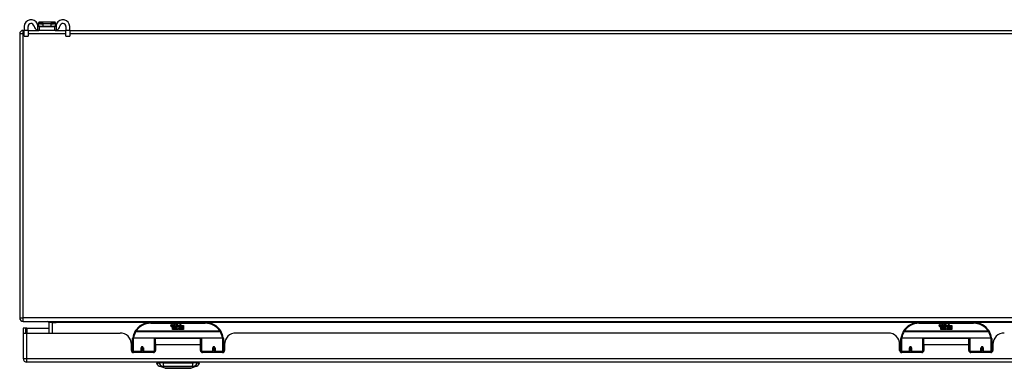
# Model space of a CAD drawing. Header units: inches. Extents: x 16 to 384, y 34 to 179.
# Tile 1 of 12: x 16 to 43, y 34 to 44. Entities that reach past the tile are written whole.
import ezdxf

# ---------------------------------------------------------------- set-up
doc = ezdxf.new("R2010")
doc.units = ezdxf.units.IN
doc.header["$MEASUREMENT"] = 0
doc.layers.add('Visible Edges(ANSI)', color=7, linetype='Continuous', lineweight=25)
doc.layers.add('Visible Tangent Edges(ANSI)', color=7, linetype='Continuous', lineweight=25)

msp = doc.modelspace()

# ---------------------------------------------------------------- linework, layer by layer
at = {"layer": 'Visible Edges(ANSI)'}
for p, q in [((16.476, 43.558), (16.043, 43.558)), ((15.609, 43.334), (15.635, 43.334)), ((15.635, 43.439), (15.635, 43.333)), ((15.635, 43.177), (15.635, 43.333)), ((15.74, 43.333), (15.74, 43.439)), ((15.74, 43.334), (16.039, 43.334)), ((15.74, 43.333), (15.74, 43.177)), ((16.024, 43.538), (16.024, 43.537)), ((16.024, 43.537), (16.024, 43.447)), ((16.039, 43.439), (16.057, 43.439)), ((16.057, 43.334), (16.039, 43.334)), ((16.057, 43.334), (16.057, 43.439)), ((16.057, 43.439), (16.463, 43.439)), ((16.463, 43.334), (16.057, 43.334)), ((16.463, 43.439), (16.481, 43.439)), ((16.463, 43.439), (16.463, 43.334)), ((16.481, 43.334), (16.463, 43.334)), ((16.481, 43.334), (16.78, 43.334)), ((16.496, 43.537), (16.496, 43.538)), ((16.496, 43.447), (16.496, 43.537)), ((16.78, 43.439), (16.78, 43.333)), ((16.78, 43.177), (16.78, 43.333)), ((16.885, 43.333), (16.885, 43.439)), ((16.885, 43.334), (86.135, 43.334)), ((16.885, 43.333), (16.885, 43.177)), ((15.51, 43.235), (15.51, 35.433)), ((15.635, 43.177), (15.74, 43.177)), ((16.78, 43.177), (16.885, 43.177)), ((15.609, 35.334), (87.411, 35.334)), ((16.308, 35.303), (16.308, 35.015)), ((20.608, 35.304), (19.108, 35.304)), ((19.663, 35.216), (19.67, 35.25)), ((19.67, 35.25), (19.683, 35.25)), ((19.683, 35.25), (19.677, 35.215)), ((19.699, 35.227), (19.703, 35.25)), ((19.703, 35.25), (19.716, 35.25)), ((19.708, 35.112), (19.708, 35.191)), ((19.716, 35.25), (19.71, 35.215)), ((19.726, 35.199), (19.726, 35.192)), ((19.726, 35.192), (19.738, 35.192)), ((19.73, 35.205), (19.727, 35.205)), ((19.729, 35.195), (19.73, 35.205)), ((19.741, 35.195), (19.729, 35.195)), ((19.733, 35.227), (19.737, 35.25)), ((19.737, 35.25), (19.75, 35.25)), ((19.738, 35.192), (19.738, 35.112)), ((19.75, 35.25), (19.741, 35.195)), ((19.742, 35.192), (19.764, 35.192)), ((19.742, 35.112), (19.742, 35.192)), ((19.746, 35.195), (19.771, 35.222)), ((19.763, 35.195), (19.746, 35.195)), ((19.757, 35.25), (19.773, 35.25)), ((19.771, 35.222), (19.757, 35.25)), ((19.776, 35.214), (19.763, 35.195)), ((19.764, 35.192), (19.772, 35.203)), ((19.772, 35.203), (19.772, 35.112)), ((19.773, 35.25), (19.781, 35.23)), ((19.778, 35.214), (19.776, 35.214)), ((19.776, 35.21), (19.784, 35.192)), ((19.776, 35.112), (19.776, 35.21)), ((19.786, 35.195), (19.778, 35.214)), ((19.781, 35.23), (19.783, 35.23)), ((19.783, 35.23), (19.797, 35.25)), ((19.784, 35.192), (19.806, 35.192)), ((19.802, 35.195), (19.786, 35.195)), ((19.813, 35.25), (19.788, 35.222)), ((19.788, 35.222), (19.802, 35.195)), ((19.797, 35.25), (19.813, 35.25)), ((19.806, 35.192), (19.806, 35.113)), ((19.806, 35.113), (19.843, 35.162)), ((19.812, 35.226), (19.848, 35.226)), ((19.818, 35.238), (19.818, 35.247)), ((19.843, 35.162), (19.822, 35.192)), ((19.847, 35.217), (19.823, 35.217)), ((19.852, 35.2), (19.859, 35.188)), ((19.859, 35.188), (19.89, 35.232)), ((19.892, 35.194), (19.873, 35.166)), ((19.873, 35.166), (19.91, 35.112)), ((19.89, 35.232), (19.892, 35.218)), ((19.892, 35.218), (19.936, 35.264)), ((19.894, 35.184), (19.892, 35.194)), ((19.91, 35.213), (19.894, 35.184)), ((19.91, 35.184), (19.91, 35.213)), ((20.008, 35.184), (19.91, 35.184)), ((19.91, 35.18), (20.008, 35.18)), ((19.91, 35.148), (19.91, 35.18)), ((19.936, 35.264), (19.911, 35.217)), ((19.911, 35.217), (20.008, 35.217)), ((20.008, 35.217), (20.008, 35.184)), ((20.008, 35.18), (20.008, 35.148)), ((41.709, 35.304), (40.209, 35.304)), ((40.764, 35.216), (40.771, 35.25)), ((40.771, 35.25), (40.784, 35.25)), ((40.784, 35.25), (40.778, 35.215)), ((40.8, 35.227), (40.804, 35.25)), ((40.804, 35.25), (40.817, 35.25)), ((40.809, 35.112), (40.809, 35.191)), ((40.817, 35.25), (40.811, 35.215)), ((40.827, 35.199), (40.827, 35.192)), ((40.827, 35.192), (40.839, 35.192)), ((40.831, 35.205), (40.828, 35.205)), ((40.83, 35.195), (40.831, 35.205)), ((40.842, 35.195), (40.83, 35.195)), ((40.834, 35.227), (40.838, 35.25)), ((40.838, 35.25), (40.851, 35.25)), ((40.839, 35.192), (40.839, 35.112)), ((40.851, 35.25), (40.842, 35.195)), ((40.843, 35.192), (40.865, 35.192)), ((40.843, 35.112), (40.843, 35.192)), ((40.847, 35.195), (40.872, 35.222)), ((40.864, 35.195), (40.847, 35.195)), ((40.858, 35.25), (40.874, 35.25)), ((40.872, 35.222), (40.858, 35.25)), ((40.877, 35.214), (40.864, 35.195)), ((40.865, 35.192), (40.873, 35.203)), ((40.873, 35.203), (40.873, 35.112)), ((40.874, 35.25), (40.882, 35.23)), ((40.879, 35.214), (40.877, 35.214)), ((40.877, 35.21), (40.885, 35.192)), ((40.877, 35.112), (40.877, 35.21)), ((40.887, 35.195), (40.879, 35.214)), ((40.882, 35.23), (40.884, 35.23)), ((40.884, 35.23), (40.898, 35.25)), ((40.885, 35.192), (40.907, 35.192)), ((40.903, 35.195), (40.887, 35.195)), ((40.914, 35.25), (40.889, 35.222)), ((40.889, 35.222), (40.903, 35.195)), ((40.898, 35.25), (40.914, 35.25)), ((40.907, 35.192), (40.907, 35.113)), ((40.907, 35.113), (40.944, 35.162)), ((40.913, 35.226), (40.949, 35.226)), ((40.919, 35.238), (40.919, 35.247)), ((40.944, 35.162), (40.923, 35.192)), ((40.948, 35.217), (40.924, 35.217)), ((40.953, 35.2), (40.96, 35.188)), ((40.96, 35.188), (40.991, 35.232)), ((40.993, 35.194), (40.974, 35.166)), ((40.974, 35.166), (41.011, 35.112)), ((40.991, 35.232), (40.993, 35.218)), ((40.993, 35.218), (41.037, 35.264)), ((40.995, 35.184), (40.993, 35.194)), ((41.011, 35.213), (40.995, 35.184)), ((41.011, 35.184), (41.011, 35.213)), ((41.109, 35.184), (41.011, 35.184)), ((41.011, 35.18), (41.109, 35.18)), ((41.011, 35.148), (41.011, 35.18)), ((41.037, 35.264), (41.012, 35.217)), ((41.012, 35.217), (41.109, 35.217)), ((41.109, 35.217), (41.109, 35.184)), ((41.109, 35.18), (41.109, 35.148)), ((15.676, 35.149), (15.608, 35.149)), ((15.608, 35.149), (15.608, 35.032)), ((15.608, 35.032), (15.608, 34.314)), ((15.61, 35.015), (15.707, 35.015)), ((15.707, 35.149), (15.676, 35.149)), ((15.676, 35.015), (15.676, 35.149)), ((15.707, 35.149), (16.308, 35.149)), ((15.707, 35.015), (18.265, 35.015)), ((19.738, 35.112), (19.708, 35.112)), ((19.772, 35.112), (19.742, 35.112)), ((19.843, 35.112), (19.776, 35.112)), ((19.857, 35.138), (19.843, 35.112)), ((19.874, 35.112), (19.857, 35.138)), ((20.008, 35.112), (19.874, 35.112)), ((20.008, 35.148), (19.91, 35.148)), ((19.91, 35.144), (20.008, 35.144)), ((19.91, 35.112), (19.91, 35.144)), ((20.008, 35.144), (20.008, 35.112)), ((39.366, 35.015), (21.451, 35.015)), ((40.839, 35.112), (40.809, 35.112)), ((40.873, 35.112), (40.843, 35.112)), ((40.944, 35.112), (40.877, 35.112)), ((40.958, 35.138), (40.944, 35.112)), ((40.975, 35.112), (40.958, 35.138)), ((41.109, 35.112), (40.975, 35.112)), ((41.109, 35.148), (41.011, 35.148)), ((41.011, 35.144), (41.109, 35.144)), ((41.011, 35.112), (41.011, 35.144)), ((41.109, 35.144), (41.109, 35.112)), ((18.577, 34.537), (18.577, 34.703)), ((18.608, 34.53), (18.608, 34.86)), ((18.628, 34.879), (19.213, 34.879)), ((18.854, 34.616), (18.854, 34.607)), ((18.894, 34.607), (18.894, 34.616)), ((19.228, 34.864), (19.228, 34.526)), ((19.243, 34.692), (19.243, 34.86)), ((20.474, 34.86), (19.243, 34.86)), ((19.243, 34.692), (19.243, 34.537)), ((20.474, 34.692), (20.474, 34.86)), ((20.488, 34.787), (20.474, 34.787)), ((20.474, 34.537), (20.474, 34.692)), ((20.488, 34.526), (20.488, 34.864)), ((20.504, 34.879), (21.089, 34.879)), ((21.108, 34.86), (21.108, 34.53)), ((21.144, 34.755), (21.108, 34.755)), ((21.139, 34.629), (21.108, 34.629)), ((21.139, 34.703), (21.139, 34.537)), ((39.674, 34.755), (39.709, 34.755)), ((39.678, 34.537), (39.678, 34.703)), ((39.678, 34.629), (39.709, 34.629)), ((39.709, 34.53), (39.709, 34.86)), ((39.729, 34.879), (40.314, 34.879)), ((40.329, 34.864), (40.329, 34.526)), ((40.329, 34.787), (40.344, 34.787)), ((40.344, 34.692), (40.344, 34.86)), ((41.575, 34.86), (40.344, 34.86)), ((40.344, 34.692), (40.344, 34.537)), ((41.575, 34.692), (41.575, 34.86)), ((41.575, 34.537), (41.575, 34.692)), ((41.589, 34.526), (41.589, 34.864)), ((41.605, 34.879), (42.19, 34.879)), ((41.924, 34.616), (41.924, 34.607)), ((41.963, 34.607), (41.963, 34.616)), ((42.209, 34.86), (42.209, 34.53)), ((42.24, 34.703), (42.24, 34.537)), ((18.608, 34.595), (18.577, 34.595)), ((18.608, 34.53), (18.608, 34.485)), ((19.184, 34.478), (18.636, 34.478)), ((18.852, 34.607), (18.852, 34.52)), ((18.854, 34.605), (18.852, 34.605)), ((18.852, 34.478), (18.852, 34.52)), ((18.858, 34.595), (18.856, 34.595)), ((18.892, 34.595), (18.89, 34.595)), ((18.896, 34.605), (18.894, 34.605)), ((18.896, 34.52), (18.896, 34.607)), ((18.896, 34.52), (18.896, 34.478)), ((19.228, 34.498), (19.228, 34.526)), ((20.488, 34.597), (20.474, 34.597)), ((20.488, 34.526), (20.488, 34.498)), ((21.08, 34.478), (20.533, 34.478)), ((20.821, 34.607), (20.821, 34.52)), ((20.823, 34.604), (20.821, 34.604)), ((20.821, 34.478), (20.821, 34.52)), ((20.827, 34.595), (20.824, 34.595)), ((20.861, 34.595), (20.858, 34.595)), ((20.864, 34.613), (20.862, 34.612)), ((20.862, 34.607), (20.862, 34.612)), ((20.862, 34.605), (20.864, 34.605)), ((20.864, 34.52), (20.864, 34.607)), ((20.864, 34.52), (20.864, 34.478)), ((21.139, 34.595), (21.108, 34.595)), ((21.108, 34.485), (21.108, 34.53)), ((39.709, 34.595), (39.678, 34.595)), ((39.709, 34.53), (39.709, 34.485)), ((40.285, 34.478), (39.737, 34.478)), ((39.953, 34.607), (39.953, 34.52)), ((39.955, 34.605), (39.953, 34.605)), ((39.953, 34.478), (39.953, 34.52)), ((39.954, 34.613), (39.956, 34.612)), ((39.955, 34.612), (39.955, 34.607)), ((39.959, 34.595), (39.957, 34.595)), ((39.993, 34.595), (39.991, 34.595)), ((39.994, 34.604), (39.997, 34.604)), ((39.997, 34.52), (39.997, 34.607)), ((39.997, 34.52), (39.997, 34.478)), ((40.329, 34.597), (40.344, 34.597)), ((40.329, 34.498), (40.329, 34.526)), ((41.589, 34.526), (41.589, 34.498)), ((42.181, 34.478), (41.634, 34.478)), ((41.922, 34.607), (41.922, 34.52)), ((41.922, 34.605), (41.924, 34.605)), ((41.922, 34.478), (41.922, 34.52)), ((41.928, 34.595), (41.925, 34.595)), ((41.962, 34.595), (41.959, 34.595)), ((41.963, 34.605), (41.965, 34.605)), ((41.965, 34.52), (41.965, 34.607)), ((41.965, 34.52), (41.965, 34.478)), ((42.24, 34.595), (42.209, 34.595)), ((42.209, 34.485), (42.209, 34.53)), ((87.312, 34.215), (15.707, 34.215)), ((19.268, 34.199), (19.336, 34.199)), ((19.447, 34.199), (19.336, 34.199)), ((19.501, 34.045), (19.342, 34.107)), ((19.447, 34.199), (20.27, 34.199)), ((20.375, 34.107), (20.215, 34.045)), ((20.381, 34.199), (20.27, 34.199)), ((20.381, 34.199), (20.449, 34.199))]:
    msp.add_line(p, q, dxfattribs=at)
at = {"layer": 'Visible Edges(ANSI)', "flags": 128}
for points in [[(16.008, 43.466), (16.008, 43.468), (16.007, 43.47), (16.007, 43.472), (16.007, 43.474), (16.006, 43.476), (16.006, 43.478), (16.005, 43.48), (16.005, 43.482), (16.004, 43.484), (16.004, 43.486), (16.003, 43.488), (16.003, 43.49), (16.002, 43.492), (16.002, 43.494), (16.001, 43.496), (16, 43.498), (16, 43.5), (15.999, 43.502), (15.998, 43.504), (15.998, 43.505), (15.997, 43.507), (15.996, 43.509), (15.996, 43.511), (15.995, 43.513)], [(15.995, 43.342), (15.997, 43.341), (15.999, 43.341), (16.001, 43.34), (16.002, 43.339), (16.004, 43.339), (16.006, 43.338), (16.008, 43.338), (16.01, 43.337), (16.012, 43.337), (16.014, 43.337), (16.016, 43.336), (16.018, 43.336), (16.02, 43.336), (16.022, 43.336), (16.024, 43.335), (16.026, 43.335), (16.027, 43.335), (16.029, 43.335), (16.031, 43.335), (16.032, 43.335), (16.034, 43.335), (16.036, 43.335), (16.037, 43.334), (16.039, 43.334)], [(16.039, 43.439), (16.037, 43.44), (16.036, 43.44), (16.034, 43.44), (16.032, 43.44), (16.031, 43.44), (16.029, 43.441), (16.028, 43.442), (16.026, 43.442), (16.024, 43.443), (16.023, 43.444), (16.021, 43.445), (16.02, 43.446), (16.018, 43.447), (16.017, 43.449), (16.015, 43.45), (16.014, 43.451), (16.013, 43.453), (16.012, 43.455), (16.011, 43.456), (16.01, 43.458), (16.009, 43.46), (16.009, 43.462), (16.008, 43.464), (16.008, 43.466)], [(16.512, 43.466), (16.511, 43.464), (16.511, 43.462), (16.51, 43.46), (16.509, 43.458), (16.509, 43.456), (16.508, 43.455), (16.507, 43.453), (16.505, 43.451), (16.504, 43.45), (16.503, 43.449), (16.502, 43.447), (16.5, 43.446), (16.498, 43.445), (16.497, 43.444), (16.495, 43.443), (16.494, 43.442), (16.492, 43.442), (16.49, 43.441), (16.489, 43.44), (16.487, 43.44), (16.485, 43.44), (16.484, 43.44), (16.482, 43.44), (16.481, 43.439)], [(16.481, 43.334), (16.482, 43.334), (16.484, 43.335), (16.485, 43.335), (16.487, 43.335), (16.489, 43.335), (16.49, 43.335), (16.492, 43.335), (16.494, 43.335), (16.496, 43.335), (16.498, 43.336), (16.499, 43.336), (16.501, 43.336), (16.503, 43.336), (16.505, 43.337), (16.507, 43.337), (16.509, 43.337), (16.511, 43.338), (16.513, 43.338), (16.515, 43.339), (16.517, 43.339), (16.519, 43.34), (16.521, 43.341), (16.523, 43.341), (16.525, 43.342)], [(16.525, 43.513), (16.524, 43.511), (16.523, 43.509), (16.522, 43.507), (16.522, 43.505), (16.521, 43.504), (16.52, 43.502), (16.52, 43.5), (16.519, 43.498), (16.518, 43.496), (16.518, 43.494), (16.517, 43.492), (16.517, 43.49), (16.516, 43.488), (16.516, 43.486), (16.515, 43.484), (16.515, 43.482), (16.514, 43.48), (16.514, 43.478), (16.513, 43.476), (16.513, 43.474), (16.513, 43.472), (16.512, 43.47), (16.512, 43.468), (16.512, 43.466)], [(18.614, 34.878), (18.614, 34.878), (18.614, 34.878), (18.614, 34.878), (18.614, 34.877), (18.614, 34.877), (18.614, 34.877), (18.614, 34.877), (18.613, 34.876), (18.613, 34.876), (18.613, 34.876), (18.613, 34.876), (18.613, 34.876), (18.613, 34.875), (18.613, 34.875), (18.613, 34.875), (18.613, 34.875), (18.613, 34.874), (18.613, 34.874), (18.613, 34.874), (18.613, 34.874), (18.613, 34.873), (18.613, 34.873), (18.613, 34.873), (18.613, 34.873)], [(18.852, 34.607), (18.853, 34.61), (18.853, 34.613), (18.854, 34.615), (18.855, 34.618), (18.856, 34.62), (18.858, 34.622), (18.86, 34.624), (18.863, 34.626), (18.865, 34.627), (18.868, 34.628), (18.871, 34.629), (18.874, 34.629), (18.877, 34.629), (18.88, 34.628), (18.883, 34.627), (18.885, 34.626), (18.888, 34.624), (18.89, 34.622), (18.892, 34.62), (18.893, 34.618), (18.894, 34.615), (18.895, 34.613), (18.896, 34.61), (18.896, 34.607)], [(20.821, 34.607), (20.821, 34.61), (20.822, 34.613), (20.822, 34.615), (20.823, 34.618), (20.825, 34.62), (20.827, 34.622), (20.829, 34.624), (20.831, 34.626), (20.834, 34.627), (20.837, 34.628), (20.84, 34.629), (20.842, 34.629), (20.845, 34.629), (20.848, 34.628), (20.851, 34.627), (20.854, 34.626), (20.856, 34.624), (20.858, 34.622), (20.86, 34.62), (20.862, 34.618), (20.863, 34.615), (20.864, 34.613), (20.864, 34.61), (20.864, 34.607)], [(21.104, 34.873), (21.104, 34.873), (21.104, 34.873), (21.104, 34.873), (21.103, 34.874), (21.103, 34.874), (21.103, 34.874), (21.103, 34.874), (21.103, 34.875), (21.103, 34.875), (21.103, 34.875), (21.103, 34.875), (21.103, 34.876), (21.103, 34.876), (21.103, 34.876), (21.103, 34.876), (21.103, 34.876), (21.103, 34.877), (21.103, 34.877), (21.103, 34.877), (21.103, 34.877), (21.103, 34.878), (21.103, 34.878), (21.103, 34.878), (21.103, 34.878)], [(39.715, 34.878), (39.715, 34.878), (39.715, 34.878), (39.715, 34.878), (39.715, 34.877), (39.715, 34.877), (39.715, 34.877), (39.715, 34.877), (39.714, 34.876), (39.714, 34.876), (39.714, 34.876), (39.714, 34.876), (39.714, 34.876), (39.714, 34.875), (39.714, 34.875), (39.714, 34.875), (39.714, 34.875), (39.714, 34.874), (39.714, 34.874), (39.714, 34.874), (39.714, 34.874), (39.714, 34.873), (39.714, 34.873), (39.714, 34.873), (39.714, 34.873)], [(39.953, 34.607), (39.954, 34.61), (39.954, 34.613), (39.955, 34.615), (39.956, 34.618), (39.957, 34.62), (39.959, 34.622), (39.961, 34.624), (39.964, 34.626), (39.966, 34.627), (39.969, 34.628), (39.972, 34.629), (39.975, 34.629), (39.978, 34.629), (39.981, 34.628), (39.984, 34.627), (39.986, 34.626), (39.989, 34.624), (39.991, 34.622), (39.993, 34.62), (39.994, 34.618), (39.995, 34.615), (39.996, 34.613), (39.997, 34.61), (39.997, 34.607)], [(41.922, 34.607), (41.922, 34.61), (41.923, 34.613), (41.923, 34.615), (41.924, 34.618), (41.926, 34.62), (41.928, 34.622), (41.93, 34.624), (41.932, 34.626), (41.935, 34.627), (41.938, 34.628), (41.941, 34.629), (41.943, 34.629), (41.946, 34.629), (41.949, 34.628), (41.952, 34.627), (41.955, 34.626), (41.957, 34.624), (41.959, 34.622), (41.961, 34.62), (41.963, 34.618), (41.964, 34.615), (41.965, 34.613), (41.965, 34.61), (41.965, 34.607)], [(42.205, 34.873), (42.205, 34.873), (42.205, 34.873), (42.205, 34.873), (42.204, 34.874), (42.204, 34.874), (42.204, 34.874), (42.204, 34.874), (42.204, 34.875), (42.204, 34.875), (42.204, 34.875), (42.204, 34.875), (42.204, 34.876), (42.204, 34.876), (42.204, 34.876), (42.204, 34.876), (42.204, 34.876), (42.204, 34.877), (42.204, 34.877), (42.204, 34.877), (42.204, 34.877), (42.204, 34.878), (42.204, 34.878), (42.204, 34.878), (42.204, 34.878)], [(19.242, 34.559), (19.242, 34.559), (19.242, 34.559), (19.242, 34.559), (19.242, 34.559), (19.242, 34.559), (19.242, 34.559), (19.242, 34.559), (19.242, 34.559), (19.242, 34.56), (19.242, 34.56), (19.243, 34.56), (19.243, 34.56), (19.243, 34.56), (19.243, 34.56), (19.243, 34.56), (19.243, 34.56), (19.243, 34.56), (19.243, 34.56), (19.243, 34.56), (19.243, 34.56), (19.243, 34.56), (19.243, 34.56), (19.243, 34.56), (19.243, 34.56)], [(20.474, 34.56), (20.474, 34.56), (20.474, 34.56), (20.474, 34.56), (20.474, 34.56), (20.474, 34.56), (20.474, 34.56), (20.474, 34.56), (20.474, 34.56), (20.474, 34.56), (20.474, 34.56), (20.474, 34.56), (20.474, 34.56), (20.474, 34.56), (20.474, 34.56), (20.474, 34.56), (20.474, 34.559), (20.474, 34.559), (20.474, 34.559), (20.474, 34.559), (20.474, 34.559), (20.474, 34.559), (20.474, 34.559), (20.474, 34.559), (20.474, 34.559)], [(40.343, 34.559), (40.343, 34.559), (40.343, 34.559), (40.343, 34.559), (40.343, 34.559), (40.343, 34.559), (40.343, 34.559), (40.343, 34.559), (40.343, 34.559), (40.343, 34.56), (40.343, 34.56), (40.344, 34.56), (40.344, 34.56), (40.344, 34.56), (40.344, 34.56), (40.344, 34.56), (40.344, 34.56), (40.344, 34.56), (40.344, 34.56), (40.344, 34.56), (40.344, 34.56), (40.344, 34.56), (40.344, 34.56), (40.344, 34.56), (40.344, 34.56)], [(41.575, 34.56), (41.575, 34.56), (41.575, 34.56), (41.575, 34.56), (41.575, 34.56), (41.575, 34.56), (41.575, 34.56), (41.575, 34.56), (41.575, 34.56), (41.575, 34.56), (41.575, 34.56), (41.575, 34.56), (41.575, 34.56), (41.575, 34.56), (41.575, 34.56), (41.575, 34.56), (41.575, 34.559), (41.575, 34.559), (41.575, 34.559), (41.575, 34.559), (41.575, 34.559), (41.575, 34.559), (41.575, 34.559), (41.575, 34.559), (41.575, 34.559)], [(19.503, 34.044), (19.504, 34.044), (19.505, 34.044), (19.507, 34.044), (19.51, 34.044), (19.514, 34.044), (19.518, 34.044), (19.524, 34.044), (19.53, 34.044), (19.537, 34.044), (19.545, 34.044), (19.554, 34.044), (19.563, 34.044), (19.573, 34.044), (19.584, 34.044), (19.595, 34.044), (19.607, 34.044), (19.62, 34.044), (19.633, 34.044), (19.646, 34.044), (19.661, 34.044), (19.675, 34.044), (19.69, 34.044), (19.706, 34.044), (19.722, 34.044), (19.738, 34.044), (19.755, 34.044), (19.772, 34.044), (19.789, 34.044), (19.806, 34.044), (19.823, 34.044), (19.841, 34.044), (19.858, 34.044), (19.876, 34.044), (19.893, 34.044), (19.91, 34.044), (19.928, 34.044), (19.945, 34.044), (19.961, 34.044), (19.978, 34.044), (19.994, 34.044), (20.01, 34.044), (20.026, 34.044), (20.041, 34.044), (20.056, 34.044), (20.07, 34.044), (20.084, 34.044), (20.097, 34.044), (20.11, 34.044), (20.122, 34.044), (20.133, 34.044), (20.144, 34.044), (20.154, 34.044), (20.163, 34.044), (20.171, 34.044), (20.179, 34.044), (20.186, 34.044), (20.193, 34.044), (20.198, 34.044), (20.203, 34.044), (20.207, 34.044), (20.21, 34.044), (20.212, 34.044), (20.213, 34.044), (20.213, 34.044)]]:
    msp.add_lwpolyline(points, dxfattribs=at)
at = {"layer": 'Visible Edges(ANSI)'}
for centre in [(18.874, 34.607), (20.843, 34.607), (39.975, 34.607), (41.944, 34.607)]:
    msp.add_circle(centre, 0.0197, dxfattribs=at)
for centre, radius, start, end in [((15.822, 43.439), 0.188, 23.0739, 180), ((16.043, 43.538), 0.0197, 90, 180), ((16.476, 43.538), 0.0197, 0, 90), ((16.697, 43.439), 0.187, 0, 156.9261), ((15.609, 43.235), 0.099, 90, 180), ((15.822, 43.439), 0.0825, 8.1564, 180), ((16.039, 43.47), 0.136, 188.1564, 251.2171), ((16.031, 43.447), 0.00787, 180, 218.1289), ((16.488, 43.447), 0.00787, 321.8711, 0), ((16.481, 43.47), 0.136, 288.7829, 351.8436), ((16.697, 43.439), 0.0825, 0, 171.8436), ((15.609, 35.433), 0.099, 180, 270), ((16.277, 35.303), 0.031, 0, 90), ((19.108, 34.804), 0.5, 90, 147.7623), ((19.691, 35.21), 0.0288, 169, 198.4748), ((19.674, 35.204), 0.0105, 198.4748, 269.6788), ((19.674, 35.218), 0.0246, 269.6788, 333.9508), ((19.689, 35.213), 0.0123, 169.9922, 203.5487), ((19.683, 35.211), 0.006, 203.5487, 276.1027), ((19.682, 35.217), 0.0126, 276.1027, 327.6083), ((19.653, 35.235), 0.0465, 328.5584, 350.8257), ((19.725, 35.209), 0.0288, 183.6169, 196.9928), ((19.707, 35.204), 0.0101, 196.9928, 269.4776), ((19.707, 35.218), 0.024, 269.4776, 327.4114), ((19.709, 35.215), 0.024, 268.7952, 316.5849), ((19.722, 35.213), 0.0123, 170, 203.5571), ((19.717, 35.211), 0.006, 203.5571, 276.03), ((19.716, 35.217), 0.0126, 276.03, 327.5992), ((19.687, 35.235), 0.0465, 327.5992, 350), ((19.838, 35.215), 0.0282, 156.1555, 203.8445), ((19.826, 35.21), 0.0152, 203.8445, 265.0802), ((19.836, 35.189), 0.0607, 81.5605, 107.3343), ((19.83, 35.21), 0.0307, 64.6784, 112.5609), ((19.831, 35.213), 0.00955, 151.4547, 231.1652), ((19.829, 35.224), 0.033, 257.079, 313.1785), ((19.829, 35.224), 0.0299, 260.4085, 314.1684), ((19.832, 35.214), 0.0109, 231.1652, 289.3797), ((19.83, 35.219), 0.0168, 289.3797, 352.9975), ((19.839, 35.229), 0.0096, 343.5261, 64.6784), ((19.842, 35.23), 0.0197, 356.5646, 81.5605), ((19.822, 35.231), 0.0398, 314.1684, 356.5646), ((20.608, 34.804), 0.5, 32.2377, 90), ((40.209, 34.804), 0.5, 90, 147.7623), ((40.792, 35.21), 0.0288, 169, 198.4748), ((40.775, 35.204), 0.0105, 198.4748, 269.6788), ((40.775, 35.218), 0.0246, 269.6788, 333.9508), ((40.79, 35.213), 0.0123, 169.9922, 203.5487), ((40.784, 35.211), 0.006, 203.5487, 276.1027), ((40.783, 35.217), 0.0126, 276.1027, 327.6083), ((40.754, 35.235), 0.0465, 328.5584, 350.8257), ((40.826, 35.209), 0.0288, 183.6169, 196.9928), ((40.808, 35.204), 0.0101, 196.9928, 269.4776), ((40.808, 35.218), 0.024, 269.4776, 327.4114), ((40.81, 35.215), 0.024, 268.7952, 316.5849), ((40.823, 35.213), 0.0123, 170, 203.5571), ((40.818, 35.211), 0.006, 203.5571, 276.03), ((40.817, 35.217), 0.0126, 276.03, 327.5992), ((40.788, 35.235), 0.0465, 327.5992, 350), ((40.939, 35.215), 0.0282, 156.1555, 203.8445), ((40.927, 35.21), 0.0152, 203.8445, 265.0802), ((40.937, 35.189), 0.0607, 81.5605, 107.3343), ((40.931, 35.21), 0.0307, 64.6784, 112.5609), ((40.932, 35.213), 0.00955, 151.4547, 231.1652), ((40.93, 35.224), 0.033, 257.079, 313.1785), ((40.93, 35.224), 0.0299, 260.4085, 314.1684), ((40.933, 35.214), 0.0109, 231.1652, 289.3797), ((40.931, 35.219), 0.0168, 289.3797, 352.9975), ((40.94, 35.229), 0.0096, 343.5261, 64.6784), ((40.943, 35.23), 0.0197, 356.5646, 81.5605), ((40.923, 35.231), 0.0398, 314.1684, 356.5646), ((41.709, 34.804), 0.5, 32.2377, 90), ((15.707, 35.032), 0.099, 180, 189.8877), ((18.265, 34.703), 0.312, 0, 90), ((19.108, 34.804), 0.5, 147.7623, 171.4919), ((20.608, 34.804), 0.5, 8.5081, 32.2377), ((21.451, 34.703), 0.312, 90, 180), ((39.366, 34.703), 0.312, 0, 90), ((40.209, 34.804), 0.5, 147.7623, 171.4919), ((41.709, 34.804), 0.5, 8.5081, 32.2377), ((42.552, 34.703), 0.312, 90, 180), ((18.628, 34.86), 0.0197, 90, 180), ((19.213, 34.864), 0.0157, 0, 90), ((20.504, 34.864), 0.0157, 90, 180), ((21.089, 34.86), 0.0197, 0, 90), ((39.729, 34.86), 0.0197, 90, 180), ((40.314, 34.864), 0.0157, 0, 90), ((41.605, 34.864), 0.0157, 90, 180), ((42.19, 34.86), 0.0197, 0, 90), ((18.636, 34.537), 0.0591, 180, 270), ((18.874, 34.607), 0.0217, 180, 0), ((19.184, 34.537), 0.0591, 270, 0), ((20.533, 34.537), 0.0591, 180, 270), ((20.843, 34.607), 0.0217, 189.147, 0), ((21.08, 34.537), 0.0591, 270, 0), ((39.737, 34.537), 0.0591, 180, 270), ((39.975, 34.607), 0.0217, 180, 350.853), ((40.285, 34.537), 0.0591, 270, 0), ((41.634, 34.537), 0.0591, 180, 270), ((41.944, 34.607), 0.0217, 180, 0), ((42.181, 34.537), 0.0591, 270, 0), ((15.707, 34.314), 0.099, 180, 270), ((19.385, 34.217), 0.118, 188.6009, 248.7495), ((19.327, 34.191), 0.0394, 143.1301, 168.463), ((20.332, 34.217), 0.118, 291.2505, 351.3991), ((20.39, 34.191), 0.0394, 11.537, 36.8699), ((19.503, 34.049), 0.00492, 248.7495, 269.7912), ((20.213, 34.049), 0.00492, 270.2088, 291.2505)]:
    msp.add_arc(centre, radius, start, end, dxfattribs=at)
for centre, start_param, end_param in [((18.874, 34.616), 3.444465, 3.571292), ((18.874, 34.616), 5.853486, 5.980313), ((41.944, 34.616), 3.444465, 3.571292), ((41.944, 34.616), 5.853486, 5.980313)]:
    msp.add_ellipse(centre, major_axis=(0.0217, 0), ratio=0.267949, start_param=start_param, end_param=end_param, dxfattribs=at)
at = {"layer": 'Visible Tangent Edges(ANSI)'}
for p, q in [((15.609, 43.235), (15.609, 43.334)), ((15.74, 43.333), (15.635, 43.333)), ((15.995, 43.513), (15.995, 43.342)), ((16.024, 43.447), (16.155, 43.447)), ((16.155, 43.447), (16.155, 43.51)), ((16.365, 43.51), (16.155, 43.51)), ((16.155, 43.447), (16.365, 43.447)), ((16.157, 43.524), (16.363, 43.524)), ((16.365, 43.51), (16.365, 43.447)), ((16.365, 43.447), (16.496, 43.447)), ((16.525, 43.342), (16.525, 43.513)), ((16.885, 43.333), (16.78, 43.333)), ((15.609, 43.235), (15.51, 43.235)), ((15.609, 35.433), (15.609, 43.235)), ((15.635, 43.235), (15.609, 43.235)), ((16.78, 43.235), (15.74, 43.235)), ((86.135, 43.235), (16.885, 43.235)), ((15.51, 35.433), (15.609, 35.433)), ((15.609, 35.334), (15.609, 35.433)), ((87.411, 35.433), (15.609, 35.433)), ((16.407, 35.303), (16.308, 35.303)), ((16.407, 35.303), (16.407, 35.334)), ((16.407, 35.015), (16.407, 35.303)), ((16.407, 35.303), (16.508, 35.303)), ((19.077, 35.303), (16.508, 35.303)), ((19.108, 35.285), (19.108, 35.304)), ((19.108, 35.285), (20.608, 35.285)), ((20.608, 35.304), (20.608, 35.285)), ((40.178, 35.303), (20.64, 35.303)), ((40.209, 35.285), (40.209, 35.304)), ((40.209, 35.285), (41.709, 35.285)), ((41.709, 35.304), (41.709, 35.285)), ((61.279, 35.303), (41.741, 35.303)), ((15.707, 35.149), (15.707, 35.015)), ((15.707, 34.314), (15.707, 35.015)), ((18.702, 35.061), (18.685, 35.071)), ((21.015, 35.061), (18.702, 35.061)), ((18.702, 35.057), (18.702, 35.061)), ((18.702, 35.057), (21.015, 35.057)), ((21.031, 35.071), (21.015, 35.061)), ((21.015, 35.061), (21.015, 35.057)), ((39.803, 35.061), (39.786, 35.071)), ((42.116, 35.061), (39.803, 35.061)), ((39.803, 35.057), (39.803, 35.061)), ((39.803, 35.057), (42.116, 35.057)), ((42.132, 35.071), (42.116, 35.061)), ((42.116, 35.061), (42.116, 35.057)), ((18.628, 34.879), (18.628, 34.511)), ((18.865, 34.627), (18.883, 34.627)), ((19.213, 34.511), (19.213, 34.879)), ((20.49, 34.872), (19.226, 34.872)), ((20.474, 34.692), (19.243, 34.692)), ((20.504, 34.879), (20.504, 34.511)), ((21.089, 34.511), (21.089, 34.879)), ((39.729, 34.879), (39.729, 34.511)), ((40.314, 34.511), (40.314, 34.879)), ((41.591, 34.872), (40.327, 34.872)), ((41.575, 34.692), (40.344, 34.692)), ((41.605, 34.879), (41.605, 34.511)), ((41.935, 34.627), (41.953, 34.627)), ((42.19, 34.511), (42.19, 34.879)), ((18.628, 34.479), (18.628, 34.511)), ((18.843, 34.511), (18.628, 34.511)), ((18.843, 34.511), (18.843, 34.603)), ((18.843, 34.511), (18.843, 34.478)), ((18.906, 34.603), (18.906, 34.511)), ((19.213, 34.511), (18.906, 34.511)), ((18.906, 34.478), (18.906, 34.511)), ((19.213, 34.511), (19.213, 34.486)), ((20.504, 34.486), (20.504, 34.511)), ((20.811, 34.511), (20.504, 34.511)), ((20.811, 34.511), (20.811, 34.603)), ((20.811, 34.511), (20.811, 34.478)), ((20.874, 34.603), (20.874, 34.511)), ((21.089, 34.511), (20.874, 34.511)), ((20.874, 34.478), (20.874, 34.511)), ((21.089, 34.511), (21.089, 34.479)), ((39.729, 34.479), (39.729, 34.511)), ((39.944, 34.511), (39.729, 34.511)), ((39.944, 34.511), (39.944, 34.603)), ((39.944, 34.511), (39.944, 34.478)), ((40.007, 34.603), (40.007, 34.511)), ((40.314, 34.511), (40.007, 34.511)), ((40.007, 34.478), (40.007, 34.511)), ((40.314, 34.511), (40.314, 34.486)), ((41.605, 34.486), (41.605, 34.511)), ((41.912, 34.511), (41.605, 34.511)), ((41.912, 34.511), (41.912, 34.603)), ((41.912, 34.511), (41.912, 34.478)), ((41.975, 34.603), (41.975, 34.511)), ((42.19, 34.511), (41.975, 34.511)), ((41.975, 34.478), (41.975, 34.511)), ((42.19, 34.511), (42.19, 34.479)), ((15.608, 34.314), (15.707, 34.314)), ((15.707, 34.215), (15.707, 34.314)), ((15.707, 34.314), (87.312, 34.314))]:
    msp.add_line(p, q, dxfattribs=at)
at = {"layer": 'Visible Tangent Edges(ANSI)', "flags": 128}
for points in [[(16.04, 43.556), (16.041, 43.556), (16.041, 43.556), (16.041, 43.557), (16.041, 43.557), (16.041, 43.557), (16.041, 43.557), (16.041, 43.557), (16.041, 43.557), (16.042, 43.557), (16.042, 43.557), (16.042, 43.557), (16.042, 43.557), (16.042, 43.557), (16.042, 43.557), (16.042, 43.557), (16.042, 43.558), (16.042, 43.558), (16.043, 43.558), (16.043, 43.558), (16.043, 43.558), (16.043, 43.558), (16.043, 43.558), (16.043, 43.558), (16.043, 43.558)], [(16.157, 43.524), (16.148, 43.525), (16.139, 43.525), (16.131, 43.525), (16.122, 43.526), (16.114, 43.527), (16.107, 43.528), (16.099, 43.53), (16.093, 43.531), (16.086, 43.533), (16.08, 43.534), (16.074, 43.536), (16.069, 43.538), (16.064, 43.539), (16.059, 43.541), (16.055, 43.543), (16.051, 43.545), (16.048, 43.547), (16.046, 43.548), (16.043, 43.55), (16.042, 43.552), (16.041, 43.553), (16.04, 43.554), (16.04, 43.555), (16.04, 43.556)], [(16.479, 43.556), (16.48, 43.555), (16.479, 43.554), (16.479, 43.553), (16.478, 43.552), (16.476, 43.55), (16.474, 43.548), (16.471, 43.547), (16.468, 43.545), (16.465, 43.543), (16.461, 43.541), (16.456, 43.539), (16.451, 43.538), (16.446, 43.536), (16.44, 43.534), (16.434, 43.533), (16.427, 43.531), (16.42, 43.53), (16.413, 43.528), (16.405, 43.527), (16.397, 43.526), (16.389, 43.525), (16.38, 43.525), (16.372, 43.525), (16.363, 43.524)], [(16.476, 43.558), (16.476, 43.558), (16.477, 43.558), (16.477, 43.558), (16.477, 43.558), (16.477, 43.558), (16.477, 43.558), (16.477, 43.558), (16.477, 43.558), (16.477, 43.557), (16.477, 43.557), (16.478, 43.557), (16.478, 43.557), (16.478, 43.557), (16.478, 43.557), (16.478, 43.557), (16.478, 43.557), (16.478, 43.557), (16.478, 43.557), (16.478, 43.557), (16.479, 43.557), (16.479, 43.557), (16.479, 43.556), (16.479, 43.556), (16.479, 43.556)], [(16.024, 43.537), (16.024, 43.536), (16.025, 43.535), (16.026, 43.534), (16.028, 43.533), (16.03, 43.532), (16.033, 43.53), (16.036, 43.529), (16.04, 43.527), (16.044, 43.526), (16.049, 43.524), (16.054, 43.523), (16.06, 43.521), (16.066, 43.52), (16.072, 43.519), (16.079, 43.517), (16.086, 43.516), (16.094, 43.515), (16.101, 43.514), (16.11, 43.513), (16.118, 43.512), (16.127, 43.511), (16.136, 43.511), (16.145, 43.511), (16.155, 43.51)], [(16.365, 43.51), (16.374, 43.511), (16.383, 43.511), (16.393, 43.511), (16.401, 43.512), (16.41, 43.513), (16.418, 43.514), (16.426, 43.515), (16.433, 43.516), (16.441, 43.517), (16.447, 43.519), (16.454, 43.52), (16.46, 43.521), (16.465, 43.523), (16.471, 43.524), (16.475, 43.526), (16.48, 43.527), (16.483, 43.529), (16.487, 43.53), (16.49, 43.532), (16.492, 43.533), (16.494, 43.534), (16.495, 43.535), (16.496, 43.536), (16.496, 43.537)], [(18.906, 34.603), (18.905, 34.607), (18.905, 34.611), (18.903, 34.615), (18.902, 34.618), (18.9, 34.622), (18.897, 34.625), (18.894, 34.628), (18.89, 34.631), (18.887, 34.633), (18.883, 34.635), (18.878, 34.636), (18.874, 34.636), (18.87, 34.636), (18.866, 34.635), (18.862, 34.633), (18.858, 34.631), (18.854, 34.629), (18.851, 34.626), (18.849, 34.622), (18.846, 34.619), (18.845, 34.615), (18.843, 34.611), (18.843, 34.607), (18.843, 34.603)], [(19.243, 34.741), (19.242, 34.74), (19.241, 34.74), (19.241, 34.739), (19.24, 34.739), (19.239, 34.738), (19.239, 34.738), (19.238, 34.737), (19.237, 34.737), (19.237, 34.736), (19.236, 34.736), (19.236, 34.735), (19.235, 34.734), (19.234, 34.734), (19.234, 34.733), (19.233, 34.733), (19.233, 34.732), (19.232, 34.732), (19.232, 34.731), (19.231, 34.73), (19.23, 34.73), (19.23, 34.729), (19.229, 34.729), (19.229, 34.728), (19.228, 34.727)], [(19.228, 34.681), (19.228, 34.683), (19.228, 34.684), (19.229, 34.686), (19.229, 34.688), (19.229, 34.689), (19.229, 34.691), (19.23, 34.693), (19.23, 34.694), (19.231, 34.696), (19.231, 34.698), (19.232, 34.7), (19.232, 34.701), (19.233, 34.703), (19.234, 34.705), (19.234, 34.707), (19.235, 34.709), (19.236, 34.71), (19.237, 34.712), (19.238, 34.714), (19.239, 34.716), (19.24, 34.718), (19.241, 34.719), (19.242, 34.721), (19.243, 34.723)], [(20.874, 34.603), (20.874, 34.607), (20.873, 34.611), (20.872, 34.615), (20.87, 34.619), (20.868, 34.622), (20.865, 34.626), (20.862, 34.629), (20.859, 34.631), (20.855, 34.633), (20.851, 34.635), (20.847, 34.636), (20.842, 34.636), (20.838, 34.636), (20.834, 34.635), (20.83, 34.633), (20.826, 34.631), (20.823, 34.628), (20.82, 34.625), (20.817, 34.622), (20.815, 34.618), (20.813, 34.615), (20.812, 34.611), (20.811, 34.607), (20.811, 34.603)], [(40.007, 34.603), (40.006, 34.607), (40.006, 34.611), (40.004, 34.615), (40.003, 34.618), (40.001, 34.622), (39.998, 34.625), (39.995, 34.628), (39.991, 34.631), (39.988, 34.633), (39.984, 34.635), (39.979, 34.636), (39.975, 34.636), (39.971, 34.636), (39.967, 34.635), (39.963, 34.633), (39.959, 34.631), (39.955, 34.629), (39.952, 34.626), (39.95, 34.622), (39.947, 34.619), (39.946, 34.615), (39.944, 34.611), (39.944, 34.607), (39.944, 34.603)], [(41.589, 34.727), (41.589, 34.728), (41.588, 34.729), (41.588, 34.729), (41.587, 34.73), (41.587, 34.73), (41.586, 34.731), (41.586, 34.732), (41.585, 34.732), (41.584, 34.733), (41.584, 34.733), (41.583, 34.734), (41.583, 34.734), (41.582, 34.735), (41.581, 34.736), (41.581, 34.736), (41.58, 34.737), (41.579, 34.737), (41.579, 34.738), (41.578, 34.738), (41.577, 34.739), (41.577, 34.739), (41.576, 34.74), (41.575, 34.74), (41.575, 34.741)], [(41.575, 34.723), (41.576, 34.721), (41.577, 34.719), (41.578, 34.718), (41.579, 34.716), (41.58, 34.714), (41.581, 34.712), (41.582, 34.71), (41.582, 34.709), (41.583, 34.707), (41.584, 34.705), (41.585, 34.703), (41.585, 34.701), (41.586, 34.7), (41.586, 34.698), (41.587, 34.696), (41.587, 34.694), (41.588, 34.693), (41.588, 34.691), (41.588, 34.689), (41.589, 34.688), (41.589, 34.686), (41.589, 34.684), (41.589, 34.683), (41.589, 34.681)], [(41.975, 34.603), (41.975, 34.607), (41.974, 34.611), (41.973, 34.615), (41.971, 34.619), (41.969, 34.622), (41.966, 34.626), (41.963, 34.629), (41.96, 34.631), (41.956, 34.633), (41.952, 34.635), (41.948, 34.636), (41.943, 34.636), (41.939, 34.636), (41.935, 34.635), (41.931, 34.633), (41.927, 34.631), (41.924, 34.628), (41.921, 34.625), (41.918, 34.622), (41.916, 34.618), (41.914, 34.615), (41.913, 34.611), (41.912, 34.607), (41.912, 34.603)], [(19.243, 34.599), (19.242, 34.597), (19.241, 34.594), (19.241, 34.592), (19.24, 34.589), (19.24, 34.587), (19.239, 34.584), (19.238, 34.582), (19.238, 34.579), (19.237, 34.577), (19.237, 34.574), (19.236, 34.572), (19.236, 34.569), (19.235, 34.567), (19.235, 34.564), (19.235, 34.562), (19.234, 34.559), (19.234, 34.556), (19.233, 34.554), (19.233, 34.551), (19.233, 34.549), (19.232, 34.546), (19.232, 34.543), (19.232, 34.541), (19.231, 34.538)], [(20.485, 34.538), (20.485, 34.541), (20.485, 34.543), (20.484, 34.546), (20.484, 34.548), (20.484, 34.551), (20.483, 34.553), (20.483, 34.556), (20.483, 34.558), (20.482, 34.56), (20.482, 34.563), (20.481, 34.565), (20.481, 34.568), (20.48, 34.57), (20.48, 34.573), (20.48, 34.575), (20.479, 34.577), (20.479, 34.58), (20.478, 34.582), (20.477, 34.585), (20.477, 34.587), (20.476, 34.589), (20.476, 34.592), (20.475, 34.594), (20.475, 34.597)], [(40.343, 34.597), (40.342, 34.594), (40.342, 34.592), (40.341, 34.589), (40.341, 34.587), (40.34, 34.585), (40.34, 34.582), (40.339, 34.58), (40.338, 34.577), (40.338, 34.575), (40.338, 34.573), (40.337, 34.57), (40.337, 34.568), (40.336, 34.565), (40.336, 34.563), (40.335, 34.56), (40.335, 34.558), (40.335, 34.556), (40.334, 34.553), (40.334, 34.551), (40.333, 34.548), (40.333, 34.546), (40.333, 34.543), (40.333, 34.541), (40.332, 34.538)], [(41.586, 34.538), (41.586, 34.541), (41.586, 34.543), (41.585, 34.546), (41.585, 34.549), (41.585, 34.551), (41.584, 34.554), (41.584, 34.556), (41.583, 34.559), (41.583, 34.562), (41.583, 34.564), (41.582, 34.567), (41.582, 34.569), (41.581, 34.572), (41.581, 34.574), (41.58, 34.577), (41.58, 34.579), (41.579, 34.582), (41.579, 34.584), (41.578, 34.587), (41.577, 34.589), (41.577, 34.592), (41.576, 34.594), (41.575, 34.597), (41.575, 34.599)], [(19.342, 34.107), (19.342, 34.107), (19.342, 34.107), (19.343, 34.107), (19.344, 34.107), (19.345, 34.107), (19.347, 34.107), (19.348, 34.107), (19.35, 34.107), (19.353, 34.106), (19.355, 34.106), (19.358, 34.106), (19.361, 34.106), (19.364, 34.106), (19.368, 34.106), (19.372, 34.106), (19.376, 34.106), (19.38, 34.106), (19.384, 34.106), (19.389, 34.106), (19.394, 34.106), (19.399, 34.106), (19.405, 34.105), (19.41, 34.105), (19.418, 34.105)], [(19.418, 34.105), (19.42, 34.105), (19.421, 34.105), (19.423, 34.105), (19.424, 34.105), (19.426, 34.105), (19.428, 34.105), (19.429, 34.105), (19.431, 34.105), (19.433, 34.105), (19.435, 34.105), (19.437, 34.105), (19.439, 34.105), (19.442, 34.105), (19.444, 34.105), (19.446, 34.105), (19.449, 34.105), (19.451, 34.105), (19.454, 34.105), (19.456, 34.105), (19.459, 34.105), (19.461, 34.105), (19.464, 34.105), (19.467, 34.105), (19.47, 34.105)], [(19.47, 34.105), (19.503, 34.105), (19.534, 34.106), (19.566, 34.106), (19.597, 34.106), (19.629, 34.106), (19.661, 34.106), (19.694, 34.106), (19.726, 34.107), (19.759, 34.107), (19.792, 34.107), (19.825, 34.107), (19.858, 34.107), (19.891, 34.107), (19.924, 34.107), (19.957, 34.107), (19.99, 34.107), (20.022, 34.106), (20.055, 34.106), (20.087, 34.106), (20.119, 34.106), (20.151, 34.106), (20.182, 34.106), (20.213, 34.105), (20.247, 34.105)], [(20.247, 34.105), (20.25, 34.105), (20.252, 34.105), (20.255, 34.105), (20.258, 34.105), (20.26, 34.105), (20.263, 34.105), (20.265, 34.105), (20.268, 34.105), (20.27, 34.105), (20.273, 34.105), (20.275, 34.105), (20.277, 34.105), (20.279, 34.105), (20.281, 34.105), (20.283, 34.105), (20.285, 34.105), (20.287, 34.105), (20.289, 34.105), (20.291, 34.105), (20.292, 34.105), (20.294, 34.105), (20.295, 34.105), (20.297, 34.105), (20.298, 34.105)], [(20.298, 34.105), (20.306, 34.105), (20.312, 34.105), (20.317, 34.106), (20.323, 34.106), (20.327, 34.106), (20.332, 34.106), (20.337, 34.106), (20.341, 34.106), (20.345, 34.106), (20.349, 34.106), (20.352, 34.106), (20.356, 34.106), (20.359, 34.106), (20.361, 34.106), (20.364, 34.106), (20.366, 34.107), (20.368, 34.107), (20.37, 34.107), (20.371, 34.107), (20.373, 34.107), (20.374, 34.107), (20.374, 34.107), (20.375, 34.107), (20.375, 34.107)], [(19.584, 34.044), (19.577, 34.044), (19.571, 34.044), (19.565, 34.044), (19.559, 34.044), (19.554, 34.044), (19.549, 34.044), (19.544, 34.045), (19.539, 34.045), (19.534, 34.045), (19.53, 34.045), (19.526, 34.045), (19.523, 34.045), (19.519, 34.045), (19.516, 34.045), (19.513, 34.045), (19.511, 34.045), (19.509, 34.045), (19.507, 34.045), (19.505, 34.045), (19.504, 34.045), (19.503, 34.045), (19.502, 34.045), (19.502, 34.045), (19.501, 34.045)], [(19.631, 34.044), (19.629, 34.044), (19.626, 34.044), (19.624, 34.044), (19.622, 34.044), (19.62, 34.044), (19.618, 34.044), (19.616, 34.044), (19.614, 34.044), (19.612, 34.044), (19.61, 34.044), (19.608, 34.044), (19.606, 34.044), (19.604, 34.044), (19.602, 34.044), (19.6, 34.044), (19.598, 34.044), (19.596, 34.044), (19.595, 34.044), (19.593, 34.044), (19.591, 34.044), (19.589, 34.044), (19.587, 34.044), (19.585, 34.044), (19.584, 34.044)], [(20.086, 34.044), (20.07, 34.044), (20.053, 34.044), (20.035, 34.044), (20.017, 34.045), (19.998, 34.045), (19.979, 34.045), (19.96, 34.045), (19.94, 34.045), (19.92, 34.045), (19.899, 34.045), (19.879, 34.045), (19.858, 34.045), (19.838, 34.045), (19.817, 34.045), (19.797, 34.045), (19.777, 34.045), (19.757, 34.045), (19.737, 34.045), (19.718, 34.045), (19.699, 34.045), (19.681, 34.044), (19.664, 34.044), (19.647, 34.044), (19.631, 34.044)], [(20.133, 34.044), (20.131, 34.044), (20.129, 34.044), (20.127, 34.044), (20.126, 34.044), (20.124, 34.044), (20.122, 34.044), (20.12, 34.044), (20.118, 34.044), (20.116, 34.044), (20.114, 34.044), (20.112, 34.044), (20.11, 34.044), (20.108, 34.044), (20.106, 34.044), (20.104, 34.044), (20.102, 34.044), (20.1, 34.044), (20.098, 34.044), (20.096, 34.044), (20.094, 34.044), (20.092, 34.044), (20.09, 34.044), (20.088, 34.044), (20.086, 34.044)], [(20.215, 34.045), (20.215, 34.045), (20.215, 34.045), (20.214, 34.045), (20.213, 34.045), (20.211, 34.045), (20.21, 34.045), (20.208, 34.045), (20.206, 34.045), (20.203, 34.045), (20.2, 34.045), (20.197, 34.045), (20.194, 34.045), (20.19, 34.045), (20.186, 34.045), (20.182, 34.045), (20.178, 34.045), (20.173, 34.045), (20.168, 34.044), (20.163, 34.044), (20.157, 34.044), (20.151, 34.044), (20.146, 34.044), (20.139, 34.044), (20.133, 34.044)]]:
    msp.add_lwpolyline(points, dxfattribs=at)
at = {"layer": 'Visible Tangent Edges(ANSI)'}
for centre, start, end in [((19.108, 34.804), 90, 147.7623), ((20.608, 34.804), 32.2377, 90), ((40.209, 34.804), 90, 147.7623), ((41.709, 34.804), 32.2377, 90), ((19.108, 34.801), 147.7623, 170.5651), ((20.608, 34.801), 9.4349, 32.2377), ((40.209, 34.801), 147.7623, 170.5651), ((41.709, 34.801), 9.4349, 32.2377)]:
    msp.add_arc(centre, 0.48, start, end, dxfattribs=at)
for centre, major_axis, ratio, start_param, end_param in [((16.043, 43.537), (-0.0197, 0), 0.9973, 4.854218, 6.283185), ((16.476, 43.537), (0.0197, 0), 0.9973, 0, 1.428968), ((16.161, 43.51), (0, 0.0197), 0.333333, 0.778875, 1.570796), ((16.157, 43.447), (0, -0.00787), 0.333333, 4.712389, 6.283185), ((16.362, 43.447), (0, -0.00787), 0.333333, 0, 1.570796), ((16.358, 43.51), (0, 0.0197), 0.333333, 4.712389, 5.50431), ((18.702, 35.061), (-0.0167, 0.0105), 0.161367, 0, 1.672214), ((21.015, 35.061), (0.0167, 0.0105), 0.161367, 4.610972, 6.283185), ((39.803, 35.061), (-0.0167, 0.0105), 0.161367, 0, 1.672214), ((42.116, 35.061), (0.0167, 0.0105), 0.161367, 4.610972, 6.283185), ((18.633, 34.876), (-0.0195, 0.0029), 0.187781, 0, 0.58509), ((21.083, 34.876), (0.0195, 0.0029), 0.187781, 5.698095, 6.283185), ((39.734, 34.876), (-0.0195, 0.0029), 0.187781, 0, 0.58509), ((42.184, 34.876), (0.0195, 0.0029), 0.187781, 5.698095, 6.283185), ((18.628, 34.53), (-0.0197, 0), 0.965926, 0, 1.570796), ((18.843, 34.607), (0.00984, 0), 0.476565, 4.712389, 6.283185), ((18.843, 34.52), (0.00984, 0), 0.965926, 4.712389, 6.283185), ((18.906, 34.607), (-0.00984, 0), 0.476565, 0, 1.570796), ((18.906, 34.52), (-0.00984, 0), 0.965926, 0, 1.570796), ((19.213, 34.526), (0.0157, 0), 0.965926, 4.712389, 6.283185), ((20.504, 34.526), (-0.0157, 0), 0.965926, 0, 1.570796), ((20.811, 34.607), (0.00984, 0), 0.476565, 4.712389, 6.283185), ((20.811, 34.52), (0.00984, 0), 0.965926, 4.712389, 6.283185), ((20.874, 34.607), (-0.00984, 0), 0.476565, 0, 1.570796), ((20.874, 34.52), (-0.00984, 0), 0.965926, 0, 1.570796), ((21.089, 34.53), (0.0197, 0), 0.965926, 4.712389, 6.283185), ((39.729, 34.53), (-0.0197, 0), 0.965926, 0, 1.570796), ((39.944, 34.607), (0.00984, 0), 0.476565, 4.712389, 6.283185), ((39.944, 34.52), (0.00984, 0), 0.965926, 4.712389, 6.283185), ((40.007, 34.607), (-0.00984, 0), 0.476565, 0, 1.570796), ((40.007, 34.52), (-0.00984, 0), 0.965926, 0, 1.570796), ((40.314, 34.526), (0.0157, 0), 0.965926, 4.712389, 6.283185), ((41.605, 34.526), (-0.0157, 0), 0.965926, 0, 1.570796), ((41.912, 34.607), (0.00984, 0), 0.476565, 4.712389, 6.283185), ((41.912, 34.52), (0.00984, 0), 0.965926, 4.712389, 6.283185), ((41.975, 34.607), (-0.00984, 0), 0.476565, 0, 1.570796), ((41.975, 34.52), (-0.00984, 0), 0.965926, 0, 1.570796), ((42.19, 34.53), (0.0197, 0), 0.965926, 4.712389, 6.283185), ((19.446, 34.219), (0.016, -0.117), 0.948273, 4.754759, 5.892029), ((19.484, 34.219), (-0.005, -0.118), 0.314585, 4.896593, 6.033863), ((20.233, 34.219), (0.005, -0.118), 0.314585, 0.249322, 1.386592), ((20.271, 34.219), (-0.016, -0.117), 0.948273, 0.391156, 1.528426)]:
    msp.add_ellipse(centre, major_axis=major_axis, ratio=ratio, start_param=start_param, end_param=end_param, dxfattribs=at)

doc.saveas('drawing.dxf')
